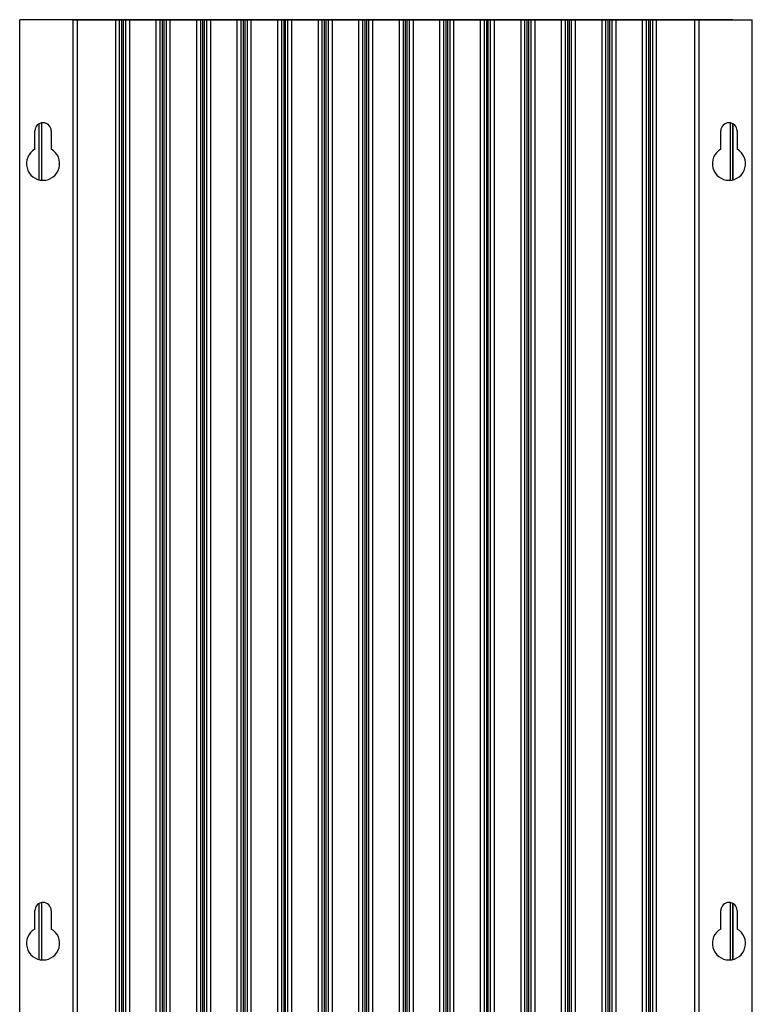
# Model space of a CAD drawing. Header units: millimetres. Extents: x -0.53 to 0.61, y -0.22 to 0.52.
# Tile 4 of 77: x -0.53 to -0.34, y 0.03 to 0.28. Entities that reach past the tile are written whole.
import ezdxf

# ---------------------------------------------------------------- set-up
doc = ezdxf.new("R2010")
doc.units = ezdxf.units.MM
doc.layers.add('FORMAT', color=7, linetype='Continuous')

msp = doc.modelspace()

# ---------------------------------------------------------------- linework, layer by layer
at = {"layer": 'FORMAT', "color": 7, "linetype": 'Continuous', "lineweight": 25}
for p, q in [((-0.530409, 0.022519), (-0.530409, 0.279519)), ((-0.516659, 0.279519), (-0.530409, 0.279519)), ((-0.525453, 0.279562), (-0.525453, 0.279519)), ((-0.347366, 0.279562), (-0.525453, 0.279562)), ((-0.516659, 0.022519), (-0.516659, 0.279519)), ((-0.516659, 0.279519), (-0.515659, 0.279519)), ((-0.515659, 0.279519), (-0.515659, 0.022519)), ((-0.515659, 0.279519), (-0.505759, 0.279519)), ((-0.505759, 0.022519), (-0.505759, 0.279519)), ((-0.505759, 0.279519), (-0.504759, 0.279519)), ((-0.504759, 0.022519), (-0.504759, 0.279519)), ((-0.504759, 0.279519), (-0.504259, 0.279519)), ((-0.504259, 0.279519), (-0.504259, 0.022519)), ((-0.503759, 0.279519), (-0.504259, 0.279519)), ((-0.503759, 0.022519), (-0.503759, 0.279519)), ((-0.503759, 0.279519), (-0.503259, 0.279519)), ((-0.503259, 0.279519), (-0.503259, 0.022519)), ((-0.503259, 0.279519), (-0.502259, 0.279519)), ((-0.502259, 0.279519), (-0.502259, 0.022519)), ((-0.502259, 0.279519), (-0.495359, 0.279519)), ((-0.495359, 0.022519), (-0.495359, 0.279519)), ((-0.495359, 0.279519), (-0.494359, 0.279519)), ((-0.494359, 0.022519), (-0.494359, 0.279519)), ((-0.494359, 0.279519), (-0.493859, 0.279519)), ((-0.493859, 0.279519), (-0.493859, 0.022519)), ((-0.493359, 0.279519), (-0.493859, 0.279519)), ((-0.493359, 0.022519), (-0.493359, 0.279519)), ((-0.493359, 0.279519), (-0.492859, 0.279519)), ((-0.492859, 0.279519), (-0.492859, 0.022519)), ((-0.492859, 0.279519), (-0.491859, 0.279519)), ((-0.491859, 0.279519), (-0.491859, 0.022519)), ((-0.491859, 0.279519), (-0.484959, 0.279519)), ((-0.484959, 0.022519), (-0.484959, 0.279519)), ((-0.484959, 0.279519), (-0.483959, 0.279519)), ((-0.483959, 0.022519), (-0.483959, 0.279519)), ((-0.483959, 0.279519), (-0.483459, 0.279519)), ((-0.483459, 0.279519), (-0.483459, 0.022519)), ((-0.482959, 0.279519), (-0.483459, 0.279519)), ((-0.482959, 0.022519), (-0.482959, 0.279519)), ((-0.482959, 0.279519), (-0.482459, 0.279519)), ((-0.482459, 0.279519), (-0.482459, 0.022519)), ((-0.482459, 0.279519), (-0.481459, 0.279519)), ((-0.481459, 0.279519), (-0.481459, 0.022519)), ((-0.481459, 0.279519), (-0.474559, 0.279519)), ((-0.474559, 0.022519), (-0.474559, 0.279519)), ((-0.474559, 0.279519), (-0.473559, 0.279519)), ((-0.473559, 0.022519), (-0.473559, 0.279519)), ((-0.473559, 0.279519), (-0.473059, 0.279519)), ((-0.473059, 0.279519), (-0.473059, 0.022519)), ((-0.472559, 0.279519), (-0.473059, 0.279519)), ((-0.472559, 0.022519), (-0.472559, 0.279519)), ((-0.472559, 0.279519), (-0.472059, 0.279519)), ((-0.472059, 0.279519), (-0.472059, 0.022519)), ((-0.472059, 0.279519), (-0.471059, 0.279519)), ((-0.471059, 0.279519), (-0.471059, 0.022519)), ((-0.471059, 0.279519), (-0.464159, 0.279519)), ((-0.464159, 0.022519), (-0.464159, 0.279519)), ((-0.464159, 0.279519), (-0.463159, 0.279519)), ((-0.463159, 0.022519), (-0.463159, 0.279519)), ((-0.463159, 0.279519), (-0.462659, 0.279519)), ((-0.462659, 0.279519), (-0.462659, 0.022519)), ((-0.462159, 0.279519), (-0.462659, 0.279519)), ((-0.462159, 0.022519), (-0.462159, 0.279519)), ((-0.462159, 0.279519), (-0.461659, 0.279519)), ((-0.461659, 0.279519), (-0.461659, 0.022519)), ((-0.461659, 0.279519), (-0.460659, 0.279519)), ((-0.460659, 0.279519), (-0.460659, 0.022519)), ((-0.460659, 0.279519), (-0.453759, 0.279519)), ((-0.453759, 0.022519), (-0.453759, 0.279519)), ((-0.453759, 0.279519), (-0.452759, 0.279519)), ((-0.452759, 0.022519), (-0.452759, 0.279519)), ((-0.452759, 0.279519), (-0.452259, 0.279519)), ((-0.452259, 0.279519), (-0.452259, 0.022519)), ((-0.451759, 0.279519), (-0.452259, 0.279519)), ((-0.451759, 0.022519), (-0.451759, 0.279519)), ((-0.451759, 0.279519), (-0.451259, 0.279519)), ((-0.451259, 0.279519), (-0.451259, 0.022519)), ((-0.451259, 0.279519), (-0.450259, 0.279519)), ((-0.450259, 0.279519), (-0.450259, 0.022519)), ((-0.450259, 0.279519), (-0.443359, 0.279519)), ((-0.443359, 0.022519), (-0.443359, 0.279519)), ((-0.443359, 0.279519), (-0.442359, 0.279519)), ((-0.442359, 0.022519), (-0.442359, 0.279519)), ((-0.442359, 0.279519), (-0.441859, 0.279519)), ((-0.441859, 0.279519), (-0.441859, 0.022519)), ((-0.441359, 0.279519), (-0.441859, 0.279519)), ((-0.441359, 0.022519), (-0.441359, 0.279519)), ((-0.441359, 0.279519), (-0.440859, 0.279519)), ((-0.440859, 0.279519), (-0.440859, 0.022519)), ((-0.440859, 0.279519), (-0.439859, 0.279519)), ((-0.439859, 0.279519), (-0.439859, 0.022519)), ((-0.439859, 0.279519), (-0.432959, 0.279519)), ((-0.432959, 0.022519), (-0.432959, 0.279519)), ((-0.432959, 0.279519), (-0.431959, 0.279519)), ((-0.431959, 0.022519), (-0.431959, 0.279519)), ((-0.431959, 0.279519), (-0.431459, 0.279519)), ((-0.431459, 0.279519), (-0.431459, 0.022519)), ((-0.430959, 0.279519), (-0.431459, 0.279519)), ((-0.430959, 0.022519), (-0.430959, 0.279519)), ((-0.430959, 0.279519), (-0.430459, 0.279519)), ((-0.430459, 0.279519), (-0.430459, 0.022519)), ((-0.430459, 0.279519), (-0.429459, 0.279519)), ((-0.429459, 0.279519), (-0.429459, 0.022519)), ((-0.429459, 0.279519), (-0.422559, 0.279519)), ((-0.422559, 0.022519), (-0.422559, 0.279519)), ((-0.422559, 0.279519), (-0.421559, 0.279519)), ((-0.421559, 0.022519), (-0.421559, 0.279519)), ((-0.421559, 0.279519), (-0.421059, 0.279519)), ((-0.421059, 0.279519), (-0.421059, 0.022519)), ((-0.420559, 0.279519), (-0.421059, 0.279519)), ((-0.420559, 0.022519), (-0.420559, 0.279519)), ((-0.420559, 0.279519), (-0.420059, 0.279519)), ((-0.420059, 0.279519), (-0.420059, 0.022519)), ((-0.420059, 0.279519), (-0.419059, 0.279519)), ((-0.419059, 0.279519), (-0.419059, 0.022519)), ((-0.419059, 0.279519), (-0.412159, 0.279519)), ((-0.412159, 0.022519), (-0.412159, 0.279519)), ((-0.412159, 0.279519), (-0.411159, 0.279519)), ((-0.411159, 0.022519), (-0.411159, 0.279519)), ((-0.411159, 0.279519), (-0.410659, 0.279519)), ((-0.410659, 0.279519), (-0.410659, 0.022519)), ((-0.410159, 0.279519), (-0.410659, 0.279519)), ((-0.410159, 0.022519), (-0.410159, 0.279519)), ((-0.410159, 0.279519), (-0.409659, 0.279519)), ((-0.409659, 0.279519), (-0.409659, 0.022519)), ((-0.409659, 0.279519), (-0.408659, 0.279519)), ((-0.408659, 0.279519), (-0.408659, 0.022519)), ((-0.408659, 0.279519), (-0.401759, 0.279519)), ((-0.401759, 0.022519), (-0.401759, 0.279519)), ((-0.401759, 0.279519), (-0.400759, 0.279519)), ((-0.400759, 0.022519), (-0.400759, 0.279519)), ((-0.400759, 0.279519), (-0.400259, 0.279519)), ((-0.400259, 0.279519), (-0.400259, 0.022519)), ((-0.399759, 0.279519), (-0.400259, 0.279519)), ((-0.399759, 0.022519), (-0.399759, 0.279519)), ((-0.399759, 0.279519), (-0.399259, 0.279519)), ((-0.399259, 0.279519), (-0.399259, 0.022519)), ((-0.399259, 0.279519), (-0.398259, 0.279519)), ((-0.398259, 0.279519), (-0.398259, 0.022519)), ((-0.398259, 0.279519), (-0.391359, 0.279519)), ((-0.391359, 0.022519), (-0.391359, 0.279519)), ((-0.391359, 0.279519), (-0.390359, 0.279519)), ((-0.390359, 0.022519), (-0.390359, 0.279519)), ((-0.390359, 0.279519), (-0.389859, 0.279519)), ((-0.389859, 0.279519), (-0.389859, 0.022519)), ((-0.389359, 0.279519), (-0.389859, 0.279519)), ((-0.389359, 0.022519), (-0.389359, 0.279519)), ((-0.389359, 0.279519), (-0.388859, 0.279519)), ((-0.388859, 0.279519), (-0.388859, 0.022519)), ((-0.388859, 0.279519), (-0.387859, 0.279519)), ((-0.387859, 0.279519), (-0.387859, 0.022519)), ((-0.387859, 0.279519), (-0.380959, 0.279519)), ((-0.380959, 0.022519), (-0.380959, 0.279519)), ((-0.380959, 0.279519), (-0.379959, 0.279519)), ((-0.379959, 0.022519), (-0.379959, 0.279519)), ((-0.379959, 0.279519), (-0.379459, 0.279519)), ((-0.379459, 0.279519), (-0.379459, 0.022519)), ((-0.378959, 0.279519), (-0.379459, 0.279519)), ((-0.378959, 0.022519), (-0.378959, 0.279519)), ((-0.378959, 0.279519), (-0.378459, 0.279519)), ((-0.378459, 0.279519), (-0.378459, 0.022519)), ((-0.378459, 0.279519), (-0.377459, 0.279519)), ((-0.377459, 0.279519), (-0.377459, 0.022519)), ((-0.377459, 0.279519), (-0.370559, 0.279519)), ((-0.370559, 0.022519), (-0.370559, 0.279519)), ((-0.370559, 0.279519), (-0.369559, 0.279519)), ((-0.369559, 0.022519), (-0.369559, 0.279519)), ((-0.369559, 0.279519), (-0.369059, 0.279519)), ((-0.369059, 0.279519), (-0.369059, 0.022519)), ((-0.368559, 0.279519), (-0.369059, 0.279519)), ((-0.368559, 0.022519), (-0.368559, 0.279519)), ((-0.368559, 0.279519), (-0.368059, 0.279519)), ((-0.368059, 0.279519), (-0.368059, 0.022519)), ((-0.368059, 0.279519), (-0.367059, 0.279519)), ((-0.367059, 0.279519), (-0.367059, 0.022519)), ((-0.367059, 0.279519), (-0.357159, 0.279519)), ((-0.357159, 0.022519), (-0.357159, 0.279519)), ((-0.357159, 0.279519), (-0.356159, 0.279519)), ((-0.356159, 0.279519), (-0.356159, 0.022519)), ((-0.356159, 0.279519), (-0.342409, 0.279519)), ((-0.347366, 0.279519), (-0.347366, 0.279562)), ((-0.342409, 0.022519), (-0.342409, 0.279519)), ((-0.525453, 0.252841), (-0.525453, 0.238499)), ((-0.525409, 0.238488), (-0.525409, 0.252865)), ((-0.524851, 0.253071), (-0.524851, 0.238392)), ((-0.347967, 0.238392), (-0.347967, 0.253071)), ((-0.347409, 0.252865), (-0.347409, 0.238488)), ((-0.347366, 0.238499), (-0.347366, 0.252841)), ((-0.526509, 0.246313), (-0.526509, 0.251019)), ((-0.522309, 0.251019), (-0.522309, 0.246313)), ((-0.350509, 0.246313), (-0.350509, 0.251019)), ((-0.346309, 0.251019), (-0.346309, 0.246313)), ((-0.524851, 0.053071), (-0.524851, 0.038392)), ((-0.347967, 0.038392), (-0.347967, 0.053071)), ((-0.526509, 0.046313), (-0.526509, 0.051019)), ((-0.525453, 0.052841), (-0.525453, 0.038499)), ((-0.525409, 0.038488), (-0.525409, 0.052865)), ((-0.522309, 0.051019), (-0.522309, 0.046313)), ((-0.350509, 0.046313), (-0.350509, 0.051019)), ((-0.347409, 0.052865), (-0.347409, 0.038488)), ((-0.347366, 0.038499), (-0.347366, 0.052841)), ((-0.346309, 0.051019), (-0.346309, 0.046313))]:
    msp.add_line(p, q, dxfattribs=at)
for centre, radius, start, end in [((-0.524409, 0.251019), 0.0021, 0, 180), ((-0.348409, 0.251019), 0.0021000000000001, 1e-05, 179.99999), ((-0.524409, 0.242619), 0.00425, 119.611584, 60.388416), ((-0.348409, 0.242619), 0.00425, 119.611584, 60.388416), ((-0.524409, 0.051019), 0.0021, 0, 180), ((-0.348409, 0.051019), 0.0021000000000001, 1e-05, 179.99999), ((-0.524409, 0.042619), 0.00425, 119.611584, 60.388416), ((-0.348409, 0.042619), 0.00425, 119.611584, 60.388416)]:
    msp.add_arc(centre, radius, start, end, dxfattribs=at)

doc.saveas('drawing.dxf')
